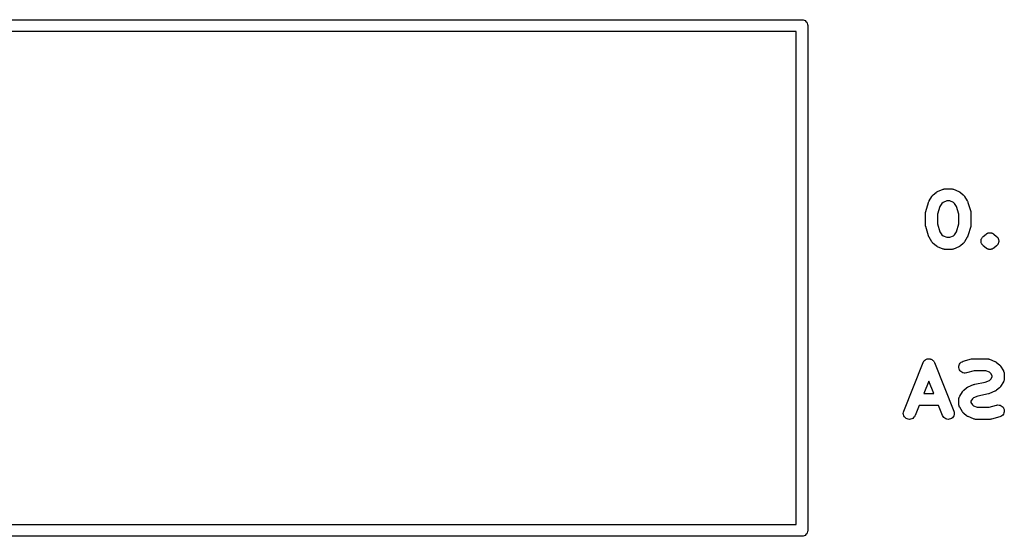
# Model space of a CAD drawing. Extents: x 5.07 to 6.67, y -4.03 to -3.19.
# Tile 13 of 27: x 5.85 to 6.25, y -4.03 to -3.82. Entities that reach past the tile are written whole.
import ezdxf

# ---------------------------------------------------------------- set-up
doc = ezdxf.new("R2010")
doc.units = 0
doc.header["$MEASUREMENT"] = 0
doc.layers.add('BLACK', color=7, linetype='CONTINUOUS')

msp = doc.modelspace()

# ---------------------------------------------------------------- linework, layer by layer
at = {"layer": 'BLACK', "linetype": 'CONTINUOUS'}
for p, q in [((5.56193, -3.82323), (6.16406, -3.82323)), ((6.16406, -3.82323), (6.16417, -3.82322)), ((6.16417, -3.82322), (6.16429, -3.82323)), ((6.16429, -3.82323), (6.16429, -3.82323)), ((6.16429, -3.82323), (6.16464, -3.82326)), ((6.16464, -3.82326), (6.16508, -3.8234)), ((6.16508, -3.8234), (6.16549, -3.82362)), ((6.16549, -3.82362), (6.16585, -3.82391)), ((6.16585, -3.82391), (6.16615, -3.82427)), ((6.16615, -3.82427), (6.16637, -3.82468)), ((6.16181, -3.82795), (5.56417, -3.82795)), ((6.16181, -4.02795), (6.16181, -3.82795)), ((6.16637, -3.82468), (6.1665, -3.82513)), ((6.1665, -3.82513), (6.16655, -3.82559)), ((6.16655, -3.82559), (6.16654, -3.82571)), ((6.16654, -3.82571), (6.16654, -4.0302)), ((6.21914, -3.89291), (6.22139, -3.89197)), ((6.22139, -3.89197), (6.2214, -3.89197)), ((6.2214, -3.89197), (6.2214, -3.89196)), ((6.2214, -3.89196), (6.2214, -3.89196)), ((6.2214, -3.89196), (6.22142, -3.89196)), ((6.22142, -3.89196), (6.22164, -3.89189)), ((6.22164, -3.89189), (6.22186, -3.89183)), ((6.22186, -3.89183), (6.22187, -3.89182)), ((6.22187, -3.89182), (6.22188, -3.89182)), ((6.22188, -3.89182), (6.22211, -3.8918)), ((6.22211, -3.8918), (6.22234, -3.89178)), ((6.22234, -3.89178), (6.22459, -3.89178)), ((6.22459, -3.89178), (6.22459, -3.89178)), ((6.22459, -3.89178), (6.22459, -3.89178)), ((6.22459, -3.89178), (6.22462, -3.89178)), ((6.22459, -3.89178), (6.22459, -3.89178)), ((6.22462, -3.89178), (6.22485, -3.8918)), ((6.22485, -3.8918), (6.22507, -3.89183)), ((6.22507, -3.89183), (6.22508, -3.89183)), ((6.22508, -3.89183), (6.2251, -3.89183)), ((6.2251, -3.89183), (6.22531, -3.8919)), ((6.22531, -3.8919), (6.22553, -3.89197)), ((6.22553, -3.89197), (6.22778, -3.89291)), ((6.21573, -3.89672), (6.21685, -3.89485)), ((6.21685, -3.89485), (6.21687, -3.89482)), ((6.21687, -3.89482), (6.21696, -3.8947)), ((6.21696, -3.8947), (6.21705, -3.89457)), ((6.21705, -3.89457), (6.21711, -3.89451)), ((6.21711, -3.89451), (6.21716, -3.89444)), ((6.21716, -3.89444), (6.21728, -3.89433)), ((6.21728, -3.89433), (6.21739, -3.89422)), ((6.21739, -3.89422), (6.21851, -3.89329)), ((6.21851, -3.89329), (6.21854, -3.89327)), ((6.21854, -3.89327), (6.21863, -3.8932)), ((6.21863, -3.8932), (6.21872, -3.89313)), ((6.21872, -3.89313), (6.21883, -3.89307)), ((6.21883, -3.89307), (6.21894, -3.893)), ((6.21894, -3.893), (6.21904, -3.89296)), ((6.21904, -3.89296), (6.21914, -3.89291)), ((6.22778, -3.89291), (6.22781, -3.89292)), ((6.22781, -3.89292), (6.22791, -3.89297)), ((6.22791, -3.89297), (6.22801, -3.89302)), ((6.22801, -3.89302), (6.22812, -3.89309)), ((6.22812, -3.89309), (6.22823, -3.89315)), ((6.22823, -3.89315), (6.22832, -3.89322)), ((6.22832, -3.89322), (6.22841, -3.89329)), ((6.22841, -3.89329), (6.22954, -3.89422)), ((6.22954, -3.89422), (6.22956, -3.89425)), ((6.22956, -3.89425), (6.22967, -3.89436)), ((6.22967, -3.89436), (6.22978, -3.89446)), ((6.22978, -3.89446), (6.22983, -3.89453)), ((6.22983, -3.89453), (6.22989, -3.89459)), ((6.22989, -3.89459), (6.22998, -3.89472)), ((6.22998, -3.89472), (6.23007, -3.89485)), ((6.23007, -3.89485), (6.23119, -3.89672)), ((6.21435, -3.90103), (6.21548, -3.89728)), ((6.21548, -3.89728), (6.21549, -3.89725)), ((6.21549, -3.89725), (6.21551, -3.8972)), ((6.21551, -3.8972), (6.21552, -3.89716)), ((6.21552, -3.89716), (6.2156, -3.89698)), ((6.2156, -3.89698), (6.21568, -3.89681)), ((6.21568, -3.89681), (6.21571, -3.89677)), ((6.21571, -3.89677), (6.21573, -3.89672)), ((6.2201, -3.89899), (6.21917, -3.9021)), ((6.22086, -3.89774), (6.2201, -3.89899)), ((6.22138, -3.89731), (6.22086, -3.89774)), ((6.22283, -3.8967), (6.22138, -3.89731)), ((6.22409, -3.8967), (6.22283, -3.8967)), ((6.22555, -3.89731), (6.22409, -3.8967)), ((6.22606, -3.89774), (6.22555, -3.89731)), ((6.22682, -3.89899), (6.22606, -3.89774)), ((6.22775, -3.9021), (6.22682, -3.89899)), ((6.23119, -3.89672), (6.23121, -3.89675)), ((6.23121, -3.89675), (6.23123, -3.8968)), ((6.23123, -3.8968), (6.23126, -3.89684)), ((6.23126, -3.89684), (6.23133, -3.89702)), ((6.23133, -3.89702), (6.23141, -3.89719)), ((6.23141, -3.89719), (6.23142, -3.89724)), ((6.23142, -3.89724), (6.23144, -3.89728)), ((6.23144, -3.89728), (6.23257, -3.90103)), ((6.21425, -3.9017), (6.21426, -3.9016)), ((6.21425, -3.90174), (6.21425, -3.9017)), ((6.21425, -3.90643), (6.21425, -3.90174)), ((6.21426, -3.9015), (6.21429, -3.90137)), ((6.21426, -3.9016), (6.21426, -3.9015)), ((6.21429, -3.90137), (6.2143, -3.90123)), ((6.2143, -3.90123), (6.21433, -3.90113)), ((6.21433, -3.90113), (6.21435, -3.90103)), ((6.21917, -3.9021), (6.21917, -3.90606)), ((6.22775, -3.90606), (6.22775, -3.9021)), ((6.23257, -3.90103), (6.23258, -3.90106)), ((6.23258, -3.90106), (6.23259, -3.90116)), ((6.23259, -3.90116), (6.23262, -3.90126)), ((6.23262, -3.90126), (6.23264, -3.9014)), ((6.23264, -3.9014), (6.23266, -3.90154)), ((6.23266, -3.90154), (6.23266, -3.90164)), ((6.23266, -3.90164), (6.23267, -3.90174)), ((6.23267, -3.90174), (6.23267, -3.90643)), ((6.21426, -3.90653), (6.21425, -3.90643)), ((6.21426, -3.90663), (6.21426, -3.90653)), ((6.21428, -3.90676), (6.21426, -3.90663)), ((6.2143, -3.9069), (6.21428, -3.90676)), ((6.21433, -3.907), (6.2143, -3.9069)), ((6.21434, -3.9071), (6.21433, -3.907)), ((6.21435, -3.90713), (6.21434, -3.9071)), ((6.21548, -3.91088), (6.21435, -3.90713)), ((6.21917, -3.90606), (6.2201, -3.90917)), ((6.22682, -3.90917), (6.22775, -3.90606)), ((6.23257, -3.90713), (6.23144, -3.91088)), ((6.23259, -3.90703), (6.23257, -3.90713)), ((6.23262, -3.90694), (6.23259, -3.90703)), ((6.23263, -3.9068), (6.23262, -3.90694)), ((6.23266, -3.90666), (6.23263, -3.9068)), ((6.23267, -3.90646), (6.23266, -3.90656)), ((6.23266, -3.90656), (6.23266, -3.90666)), ((6.23267, -3.90643), (6.23267, -3.90646)), ((6.2155, -3.91093), (6.21548, -3.91088)), ((6.21551, -3.91097), (6.2155, -3.91093)), ((6.21559, -3.91115), (6.21551, -3.91097)), ((6.21566, -3.91133), (6.21559, -3.91115)), ((6.21569, -3.91137), (6.21566, -3.91133)), ((6.21571, -3.91141), (6.21569, -3.91137)), ((6.21573, -3.91144), (6.21571, -3.91141)), ((6.21685, -3.91332), (6.21573, -3.91144)), ((6.2201, -3.90917), (6.22086, -3.91043)), ((6.22086, -3.91043), (6.22138, -3.91086)), ((6.22138, -3.91086), (6.22283, -3.91146)), ((6.22283, -3.91146), (6.22409, -3.91146)), ((6.22409, -3.91146), (6.22555, -3.91086)), ((6.22555, -3.91086), (6.22606, -3.91043)), ((6.22606, -3.91043), (6.22682, -3.90917)), ((6.23119, -3.91144), (6.23007, -3.91332)), ((6.23122, -3.9114), (6.23119, -3.91144)), ((6.23124, -3.91136), (6.23122, -3.9114)), ((6.23132, -3.91118), (6.23124, -3.91136)), ((6.2314, -3.91101), (6.23132, -3.91118)), ((6.23141, -3.91096), (6.2314, -3.91101)), ((6.23143, -3.91092), (6.23141, -3.91096)), ((6.23144, -3.91088), (6.23143, -3.91092)), ((6.23695, -3.91204), (6.23703, -3.91184)), ((6.23703, -3.91184), (6.23705, -3.91182)), ((6.23705, -3.91182), (6.23706, -3.91179)), ((6.23706, -3.91179), (6.23718, -3.91162)), ((6.23718, -3.91162), (6.2373, -3.91144)), ((6.2373, -3.91144), (6.23731, -3.91142)), ((6.23731, -3.91142), (6.23733, -3.9114)), ((6.23733, -3.9114), (6.23748, -3.91125)), ((6.23748, -3.91125), (6.23763, -3.9111)), ((6.23763, -3.9111), (6.23876, -3.91016)), ((6.23876, -3.91016), (6.23878, -3.91014)), ((6.23878, -3.91014), (6.23879, -3.91013)), ((6.23879, -3.91013), (6.2388, -3.91013)), ((6.2388, -3.91013), (6.2389, -3.91006)), ((6.2389, -3.91006), (6.23899, -3.90999)), ((6.23899, -3.90999), (6.23909, -3.90994)), ((6.23909, -3.90994), (6.23919, -3.90987)), ((6.23919, -3.90987), (6.23919, -3.90987)), ((6.23919, -3.90987), (6.2392, -3.90987)), ((6.2392, -3.90987), (6.23931, -3.90982)), ((6.23931, -3.90982), (6.23941, -3.90977)), ((6.23941, -3.90977), (6.23952, -3.90974)), ((6.23952, -3.90974), (6.23963, -3.90969)), ((6.23963, -3.90969), (6.23964, -3.90969)), ((6.23964, -3.90969), (6.23965, -3.90969)), ((6.23965, -3.90969), (6.23976, -3.90967)), ((6.23976, -3.90967), (6.23987, -3.90963)), ((6.23987, -3.90963), (6.23999, -3.90962)), ((6.23999, -3.90962), (6.2401, -3.9096)), ((6.2401, -3.9096), (6.24011, -3.9096)), ((6.24011, -3.9096), (6.24012, -3.9096)), ((6.24012, -3.9096), (6.24024, -3.9096)), ((6.24024, -3.9096), (6.24035, -3.90959)), ((6.24035, -3.90959), (6.24047, -3.9096)), ((6.24047, -3.9096), (6.24058, -3.9096)), ((6.24058, -3.9096), (6.24059, -3.9096)), ((6.24059, -3.9096), (6.2406, -3.9096)), ((6.2406, -3.9096), (6.24071, -3.90963)), ((6.24071, -3.90963), (6.24083, -3.90964)), ((6.24083, -3.90964), (6.24094, -3.90967)), ((6.24094, -3.90967), (6.24105, -3.9097)), ((6.24105, -3.9097), (6.24106, -3.9097)), ((6.24106, -3.9097), (6.24107, -3.9097)), ((6.24107, -3.9097), (6.24118, -3.90975)), ((6.24118, -3.90975), (6.24129, -3.90978)), ((6.24129, -3.90978), (6.24139, -3.90984)), ((6.24139, -3.90984), (6.2415, -3.90988)), ((6.2415, -3.90988), (6.2415, -3.90989)), ((6.2415, -3.90989), (6.24151, -3.90989)), ((6.24151, -3.90989), (6.24161, -3.90995)), ((6.24161, -3.90995), (6.24171, -3.91001)), ((6.24171, -3.91001), (6.2418, -3.91008)), ((6.2418, -3.91008), (6.24189, -3.91015)), ((6.24189, -3.91015), (6.2419, -3.91015)), ((6.2419, -3.91015), (6.24191, -3.91016)), ((6.24191, -3.91016), (6.24303, -3.9111)), ((6.24303, -3.9111), (6.24306, -3.91112)), ((6.24306, -3.91112), (6.24321, -3.91127)), ((6.24321, -3.91127), (6.24336, -3.91143)), ((6.24336, -3.91143), (6.24337, -3.91145)), ((6.24337, -3.91145), (6.24339, -3.91147)), ((6.24339, -3.91147), (6.24351, -3.91165)), ((6.24351, -3.91165), (6.24363, -3.91182)), ((6.24363, -3.91182), (6.24364, -3.91185)), ((6.24364, -3.91185), (6.24365, -3.91187)), ((6.24365, -3.91187), (6.24373, -3.91207)), ((6.21694, -3.91344), (6.21685, -3.91332)), ((6.21703, -3.91357), (6.21694, -3.91344)), ((6.21709, -3.91363), (6.21703, -3.91357)), ((6.21714, -3.9137), (6.21709, -3.91363)), ((6.21725, -3.91381), (6.21714, -3.9137)), ((6.21736, -3.91392), (6.21725, -3.91381)), ((6.21739, -3.91394), (6.21736, -3.91392)), ((6.21851, -3.91488), (6.21739, -3.91394)), ((6.2186, -3.91494), (6.21851, -3.91488)), ((6.21869, -3.91501), (6.2186, -3.91494)), ((6.2188, -3.91507), (6.21869, -3.91501)), ((6.21891, -3.91515), (6.2188, -3.91507)), ((6.21901, -3.91519), (6.21891, -3.91515)), ((6.21911, -3.91525), (6.21901, -3.91519)), ((6.21914, -3.91526), (6.21911, -3.91525)), ((6.22139, -3.9162), (6.21914, -3.91526)), ((6.22778, -3.91526), (6.22553, -3.9162)), ((6.22788, -3.91521), (6.22778, -3.91526)), ((6.22798, -3.91516), (6.22788, -3.91521)), ((6.22809, -3.91509), (6.22798, -3.91516)), ((6.2282, -3.91503), (6.22809, -3.91509)), ((6.22829, -3.91496), (6.2282, -3.91503)), ((6.22838, -3.9149), (6.22829, -3.91496)), ((6.22841, -3.91488), (6.22838, -3.9149)), ((6.22954, -3.91394), (6.22841, -3.91488)), ((6.22964, -3.91383), (6.22954, -3.91394)), ((6.22976, -3.91373), (6.22964, -3.91383)), ((6.22981, -3.91366), (6.22976, -3.91373)), ((6.22987, -3.9136), (6.22981, -3.91366)), ((6.22996, -3.91347), (6.22987, -3.9136)), ((6.23005, -3.91335), (6.22996, -3.91347)), ((6.23007, -3.91332), (6.23005, -3.91335)), ((6.23676, -3.9127), (6.23681, -3.9125)), ((6.23676, -3.91273), (6.23676, -3.9127)), ((6.23676, -3.91276), (6.23676, -3.91273)), ((6.23676, -3.91297), (6.23676, -3.91276)), ((6.23676, -3.91318), (6.23676, -3.91297)), ((6.23676, -3.91321), (6.23676, -3.91318)), ((6.23676, -3.91324), (6.23676, -3.91321)), ((6.2368, -3.91345), (6.23676, -3.91324)), ((6.23684, -3.91366), (6.2368, -3.91345)), ((6.23681, -3.9125), (6.23685, -3.91228)), ((6.23685, -3.91368), (6.23684, -3.91366)), ((6.23685, -3.91228), (6.23686, -3.91226)), ((6.23686, -3.91371), (6.23685, -3.91368)), ((6.23686, -3.91226), (6.23687, -3.91223)), ((6.23694, -3.9139), (6.23686, -3.91371)), ((6.23687, -3.91223), (6.23695, -3.91204)), ((6.23702, -3.9141), (6.23694, -3.9139)), ((6.23703, -3.91413), (6.23702, -3.9141)), ((6.23704, -3.91415), (6.23703, -3.91413)), ((6.23716, -3.91433), (6.23704, -3.91415)), ((6.23727, -3.91451), (6.23716, -3.91433)), ((6.23729, -3.91453), (6.23727, -3.91451)), ((6.23731, -3.91455), (6.23729, -3.91453)), ((6.23746, -3.9147), (6.23731, -3.91455)), ((6.23761, -3.91486), (6.23746, -3.9147)), ((6.23763, -3.91488), (6.23761, -3.91486)), ((6.23876, -3.91582), (6.23763, -3.91488)), ((6.23877, -3.91582), (6.23876, -3.91582)), ((6.23877, -3.91583), (6.23877, -3.91582)), ((6.23887, -3.91589), (6.23877, -3.91583)), ((6.23896, -3.91596), (6.23887, -3.91589)), ((6.23906, -3.91602), (6.23896, -3.91596)), ((6.24168, -3.91598), (6.24158, -3.91604)), ((6.24177, -3.91591), (6.24168, -3.91598)), ((6.24187, -3.91585), (6.24177, -3.91591)), ((6.24188, -3.91584), (6.24187, -3.91584)), ((6.24187, -3.91584), (6.24187, -3.91585)), ((6.24191, -3.91582), (6.24188, -3.91584)), ((6.24303, -3.91488), (6.24191, -3.91582)), ((6.24319, -3.91472), (6.24303, -3.91488)), ((6.24334, -3.91458), (6.24319, -3.91472)), ((6.24335, -3.91455), (6.24334, -3.91458)), ((6.24337, -3.91454), (6.24335, -3.91455)), ((6.24349, -3.91436), (6.24337, -3.91454)), ((6.24361, -3.91418), (6.24349, -3.91436)), ((6.24362, -3.91416), (6.24361, -3.91418)), ((6.24363, -3.91413), (6.24362, -3.91416)), ((6.24372, -3.91394), (6.24363, -3.91413)), ((6.2438, -3.91374), (6.24372, -3.91394)), ((6.24373, -3.91207), (6.24381, -3.91227)), ((6.24381, -3.91371), (6.2438, -3.91374)), ((6.24381, -3.91227), (6.24382, -3.91229)), ((6.24382, -3.91369), (6.24381, -3.91371)), ((6.24382, -3.91229), (6.24383, -3.91232)), ((6.24386, -3.91348), (6.24382, -3.91369)), ((6.24383, -3.91232), (6.24386, -3.91253)), ((6.24386, -3.91253), (6.24391, -3.91274)), ((6.2439, -3.91327), (6.24386, -3.91348)), ((6.24391, -3.91322), (6.2439, -3.91324)), ((6.2439, -3.91324), (6.2439, -3.91327)), ((6.24391, -3.91274), (6.24391, -3.91276)), ((6.24391, -3.91276), (6.24391, -3.91279)), ((6.24391, -3.91279), (6.24391, -3.913)), ((6.24391, -3.913), (6.24391, -3.91322)), ((6.22161, -3.91626), (6.22139, -3.9162)), ((6.22182, -3.91633), (6.22161, -3.91626)), ((6.22184, -3.91633), (6.22182, -3.91633)), ((6.22185, -3.91634), (6.22184, -3.91633)), ((6.22207, -3.91636), (6.22185, -3.91634)), ((6.2223, -3.91639), (6.22207, -3.91636)), ((6.22233, -3.91639), (6.2223, -3.91639)), ((6.22234, -3.91639), (6.22233, -3.91639)), ((6.22233, -3.91639), (6.22233, -3.91639)), ((6.22233, -3.91639), (6.22233, -3.91639)), ((6.22459, -3.91639), (6.22234, -3.91639)), ((6.22481, -3.91636), (6.22459, -3.91639)), ((6.22504, -3.91634), (6.22481, -3.91636)), ((6.22505, -3.91634), (6.22504, -3.91634)), ((6.22506, -3.91634), (6.22505, -3.91634)), ((6.22528, -3.91627), (6.22506, -3.91634)), ((6.2255, -3.91621), (6.22528, -3.91627)), ((6.22552, -3.9162), (6.2255, -3.91621)), ((6.22553, -3.9162), (6.22552, -3.9162)), ((6.22552, -3.9162), (6.22552, -3.9162)), ((6.22552, -3.9162), (6.22552, -3.9162)), ((6.23916, -3.91609), (6.23906, -3.91602)), ((6.23917, -3.91609), (6.23916, -3.91609)), ((6.23916, -3.91609), (6.23916, -3.91609)), ((6.23928, -3.91614), (6.23917, -3.91609)), ((6.23938, -3.91619), (6.23928, -3.91614)), ((6.23949, -3.91623), (6.23938, -3.91619)), ((6.2396, -3.91627), (6.23949, -3.91623)), ((6.23961, -3.91627), (6.2396, -3.91627)), ((6.23961, -3.91628), (6.23961, -3.91627)), ((6.23973, -3.9163), (6.23961, -3.91628)), ((6.23984, -3.91634), (6.23973, -3.9163)), ((6.23995, -3.91635), (6.23984, -3.91634)), ((6.24007, -3.91637), (6.23995, -3.91635)), ((6.24008, -3.91637), (6.24007, -3.91637)), ((6.2402, -3.91637), (6.24008, -3.91637)), ((6.24008, -3.91637), (6.24008, -3.91637)), ((6.24032, -3.91639), (6.2402, -3.91637)), ((6.24043, -3.91637), (6.24032, -3.91639)), ((6.24055, -3.91638), (6.24043, -3.91637)), ((6.24056, -3.91637), (6.24055, -3.91638)), ((6.24057, -3.91637), (6.24056, -3.91637)), ((6.24068, -3.91635), (6.24057, -3.91637)), ((6.24079, -3.91634), (6.24068, -3.91635)), ((6.24091, -3.91631), (6.24079, -3.91634)), ((6.24102, -3.91629), (6.24091, -3.91631)), ((6.24103, -3.91628), (6.24102, -3.91629)), ((6.24104, -3.91628), (6.24103, -3.91628)), ((6.24114, -3.91624), (6.24104, -3.91628)), ((6.24125, -3.91621), (6.24114, -3.91624)), ((6.24136, -3.91615), (6.24125, -3.91621)), ((6.24147, -3.91611), (6.24136, -3.91615)), ((6.24148, -3.9161), (6.24147, -3.9161)), ((6.24147, -3.9161), (6.24147, -3.91611)), ((6.24158, -3.91604), (6.24148, -3.9161)), ((6.20543, -3.98191), (6.2133, -3.96222)), ((6.2133, -3.96222), (6.21331, -3.96219)), ((6.21331, -3.96219), (6.21333, -3.96217)), ((6.21333, -3.96214), (6.21344, -3.96196)), ((6.21333, -3.96217), (6.21333, -3.96214)), ((6.21344, -3.96196), (6.21354, -3.96177)), ((6.21354, -3.96177), (6.21356, -3.96175)), ((6.21356, -3.96175), (6.21357, -3.96173)), ((6.21357, -3.96173), (6.21371, -3.96156)), ((6.21371, -3.96156), (6.21385, -3.9614)), ((6.21385, -3.9614), (6.21387, -3.96138)), ((6.21387, -3.96138), (6.21388, -3.96136)), ((6.21388, -3.96136), (6.21405, -3.96123)), ((6.21405, -3.96123), (6.21422, -3.96109)), ((6.21422, -3.96109), (6.21424, -3.96108)), ((6.21424, -3.96108), (6.21426, -3.96106)), ((6.21426, -3.96106), (6.21445, -3.96097)), ((6.21445, -3.96097), (6.21464, -3.96087)), ((6.21464, -3.96087), (6.21467, -3.96086)), ((6.21467, -3.96086), (6.21469, -3.96085)), ((6.21469, -3.96085), (6.21489, -3.96079)), ((6.21489, -3.96079), (6.2151, -3.96073)), ((6.2151, -3.96073), (6.21513, -3.96072)), ((6.21513, -3.96072), (6.21515, -3.96072)), ((6.21515, -3.96072), (6.21536, -3.9607)), ((6.21536, -3.9607), (6.21558, -3.96068)), ((6.21558, -3.96068), (6.2156, -3.96068)), ((6.2156, -3.96068), (6.21563, -3.96068)), ((6.21563, -3.96068), (6.21584, -3.9607)), ((6.21584, -3.9607), (6.21606, -3.96072)), ((6.21606, -3.96072), (6.21608, -3.96073)), ((6.21608, -3.96073), (6.21611, -3.96073)), ((6.21611, -3.96073), (6.21631, -3.9608)), ((6.21631, -3.9608), (6.21652, -3.96086)), ((6.21652, -3.96086), (6.21654, -3.96087)), ((6.21654, -3.96087), (6.21656, -3.96088)), ((6.21656, -3.96088), (6.21675, -3.96098)), ((6.21675, -3.96098), (6.21694, -3.96108)), ((6.21694, -3.96108), (6.21696, -3.9611)), ((6.21696, -3.9611), (6.21698, -3.96111)), ((6.21698, -3.96111), (6.21715, -3.96125)), ((6.21715, -3.96125), (6.21731, -3.96139)), ((6.21731, -3.96139), (6.21733, -3.96141)), ((6.21733, -3.96141), (6.21735, -3.96142)), ((6.21735, -3.96142), (6.21748, -3.96159)), ((6.21748, -3.96159), (6.21762, -3.96175)), ((6.21762, -3.96175), (6.21763, -3.96178)), ((6.21763, -3.96178), (6.21765, -3.9618)), ((6.21765, -3.9618), (6.21775, -3.96199)), ((6.21775, -3.96199), (6.21785, -3.96218)), ((6.21785, -3.96218), (6.21786, -3.9622)), ((6.21786, -3.9622), (6.21787, -3.96222)), ((6.21787, -3.96222), (6.22574, -3.98191)), ((6.22775, -3.96424), (6.22777, -3.96376)), ((6.22777, -3.96376), (6.22788, -3.9633)), ((6.22788, -3.9633), (6.22807, -3.96286)), ((6.22807, -3.96286), (6.22835, -3.96246)), ((6.22835, -3.96246), (6.2287, -3.96213)), ((6.2287, -3.96213), (6.2291, -3.96188)), ((6.2291, -3.96188), (6.22955, -3.9617)), ((6.22955, -3.9617), (6.23293, -3.96077)), ((6.23293, -3.96077), (6.23296, -3.96076)), ((6.23296, -3.96076), (6.23303, -3.96075)), ((6.23303, -3.96075), (6.23311, -3.96072)), ((6.23311, -3.96072), (6.23327, -3.96071)), ((6.23327, -3.96071), (6.23343, -3.96068)), ((6.23343, -3.96068), (6.23351, -3.96068)), ((6.23351, -3.96068), (6.23358, -3.96068)), ((6.23358, -3.96068), (6.23921, -3.96068)), ((6.23921, -3.96068), (6.23922, -3.96068)), ((6.23922, -3.96068), (6.23922, -3.96068)), ((6.23922, -3.96068), (6.23922, -3.96068)), ((6.23922, -3.96068), (6.23924, -3.96068)), ((6.23924, -3.96068), (6.23947, -3.9607)), ((6.23947, -3.9607), (6.2397, -3.96073)), ((6.2397, -3.96073), (6.23971, -3.96073)), ((6.23971, -3.96073), (6.23972, -3.96073)), ((6.23972, -3.96073), (6.23994, -3.9608)), ((6.23994, -3.9608), (6.24015, -3.96087)), ((6.24015, -3.96087), (6.2424, -3.9618)), ((6.2424, -3.9618), (6.24244, -3.96182)), ((6.24244, -3.96182), (6.24253, -3.96187)), ((6.24253, -3.96187), (6.24264, -3.96191)), ((6.24264, -3.96191), (6.24274, -3.96199)), ((6.24274, -3.96199), (6.24286, -3.96205)), ((6.24286, -3.96205), (6.24294, -3.96212)), ((6.24294, -3.96212), (6.24303, -3.96218)), ((6.24303, -3.96218), (6.24416, -3.96312)), ((6.24416, -3.96312), (6.24418, -3.96314)), ((6.24418, -3.96314), (6.24429, -3.96326)), ((6.24429, -3.96326), (6.24441, -3.96336)), ((6.24441, -3.96336), (6.24446, -3.96343)), ((6.24446, -3.96343), (6.24452, -3.96349)), ((6.24452, -3.96349), (6.2446, -3.96362)), ((6.2446, -3.96362), (6.24469, -3.96375)), ((6.24469, -3.96375), (6.24582, -3.96562)), ((6.22783, -3.96472), (6.22775, -3.96424)), ((6.228, -3.96517), (6.22783, -3.96472)), ((6.22826, -3.96557), (6.228, -3.96517)), ((6.22859, -3.96592), (6.22826, -3.96557)), ((6.22898, -3.9662), (6.22859, -3.96592)), ((6.22941, -3.9664), (6.22898, -3.9662)), ((6.22988, -3.96651), (6.22941, -3.9664)), ((6.23036, -3.96653), (6.22988, -3.96651)), ((6.23083, -3.96645), (6.23036, -3.96653)), ((6.23087, -3.96645), (6.23083, -3.96645)), ((6.23392, -3.9656), (6.23087, -3.96645)), ((6.23872, -3.9656), (6.23392, -3.9656)), ((6.24017, -3.9662), (6.23872, -3.9656)), ((6.24069, -3.96664), (6.24017, -3.9662)), ((6.24125, -3.96757), (6.24069, -3.96664)), ((6.24125, -3.96808), (6.24125, -3.96757)), ((6.24582, -3.96562), (6.24584, -3.96565)), ((6.24584, -3.96565), (6.2459, -3.9658)), ((6.2459, -3.9658), (6.24598, -3.96595)), ((6.24598, -3.96595), (6.246, -3.96602)), ((6.246, -3.96602), (6.24603, -3.96609)), ((6.24603, -3.96609), (6.24607, -3.96625)), ((6.24607, -3.96625), (6.24612, -3.96641)), ((6.24612, -3.96641), (6.24613, -3.96648)), ((6.24613, -3.96648), (6.24615, -3.96655)), ((6.24615, -3.96655), (6.24615, -3.96672)), ((6.24615, -3.96672), (6.24617, -3.96689)), ((6.24617, -3.96689), (6.24617, -3.96876)), ((6.21559, -3.96976), (6.2136, -3.97474)), ((6.21758, -3.97474), (6.21559, -3.96976)), ((6.23151, -3.97211), (6.23376, -3.97118)), ((6.23376, -3.97118), (6.23379, -3.97116)), ((6.23379, -3.97116), (6.234, -3.9711)), ((6.234, -3.9711), (6.23421, -3.97104)), ((6.23421, -3.97104), (6.23848, -3.97015)), ((6.23848, -3.97015), (6.24017, -3.96945)), ((6.24017, -3.96945), (6.24069, -3.96901)), ((6.24069, -3.96901), (6.24125, -3.96808)), ((6.24582, -3.97003), (6.24469, -3.9719)), ((6.24589, -3.96988), (6.24582, -3.97003)), ((6.24597, -3.96973), (6.24589, -3.96988)), ((6.24599, -3.96966), (6.24597, -3.96973)), ((6.24602, -3.96959), (6.24599, -3.96966)), ((6.24606, -3.96943), (6.24602, -3.96959)), ((6.24611, -3.96927), (6.24606, -3.96943)), ((6.24612, -3.9692), (6.24611, -3.96927)), ((6.24614, -3.96913), (6.24612, -3.9692)), ((6.24615, -3.96896), (6.24614, -3.96913)), ((6.24617, -3.9688), (6.24615, -3.96896)), ((6.24617, -3.96876), (6.24617, -3.9688)), ((6.2136, -3.97474), (6.21758, -3.97474)), ((6.2281, -3.97593), (6.22922, -3.97406)), ((6.22922, -3.97406), (6.22924, -3.97403)), ((6.22924, -3.97403), (6.22934, -3.9739)), ((6.22934, -3.9739), (6.22942, -3.97378)), ((6.22942, -3.97378), (6.22948, -3.97371)), ((6.22948, -3.97371), (6.22953, -3.97365)), ((6.22953, -3.97365), (6.22965, -3.97354)), ((6.22965, -3.97354), (6.22976, -3.97343)), ((6.22976, -3.97343), (6.23088, -3.9725)), ((6.23088, -3.9725), (6.23091, -3.97247)), ((6.23091, -3.97247), (6.231, -3.97241)), ((6.231, -3.97241), (6.23109, -3.97234)), ((6.23109, -3.97234), (6.2312, -3.97228)), ((6.2312, -3.97228), (6.23131, -3.97221)), ((6.23131, -3.97221), (6.23141, -3.97217)), ((6.23141, -3.97217), (6.23151, -3.97211)), ((6.23544, -3.97581), (6.23375, -3.97651)), ((6.23971, -3.97492), (6.23544, -3.97581)), ((6.23992, -3.97486), (6.23971, -3.97492)), ((6.24012, -3.9748), (6.23992, -3.97486)), ((6.24015, -3.97478), (6.24012, -3.9748)), ((6.2424, -3.97385), (6.24015, -3.97478)), ((6.2425, -3.97379), (6.2424, -3.97385)), ((6.24261, -3.97375), (6.2425, -3.97379)), ((6.24271, -3.97368), (6.24261, -3.97375)), ((6.24283, -3.97362), (6.24271, -3.97368)), ((6.24291, -3.97355), (6.24283, -3.97362)), ((6.24301, -3.97349), (6.24291, -3.97355)), ((6.24303, -3.97346), (6.24301, -3.97349)), ((6.24416, -3.97253), (6.24303, -3.97346)), ((6.24427, -3.97242), (6.24416, -3.97253)), ((6.24438, -3.97231), (6.24427, -3.97242)), ((6.24444, -3.97225), (6.24438, -3.97231)), ((6.2445, -3.97218), (6.24444, -3.97225)), ((6.24458, -3.97205), (6.2445, -3.97218)), ((6.24468, -3.97193), (6.24458, -3.97205)), ((6.24469, -3.9719), (6.24468, -3.97193)), ((6.21163, -3.97966), (6.21, -3.98374)), ((6.21954, -3.97966), (6.21163, -3.97966)), ((6.22118, -3.98374), (6.21954, -3.97966)), ((6.22775, -3.97716), (6.22777, -3.977)), ((6.22775, -3.9772), (6.22775, -3.97716)), ((6.22775, -3.97907), (6.22775, -3.9772)), ((6.22777, -3.97924), (6.22775, -3.97907)), ((6.22777, -3.977), (6.22778, -3.97683)), ((6.22777, -3.97941), (6.22777, -3.97924)), ((6.22779, -3.97948), (6.22777, -3.97941)), ((6.22778, -3.97683), (6.22779, -3.97676)), ((6.22779, -3.97676), (6.2278, -3.97669)), ((6.2278, -3.97955), (6.22779, -3.97948)), ((6.2278, -3.97669), (6.22785, -3.97653)), ((6.22784, -3.97971), (6.2278, -3.97955)), ((6.22788, -3.97987), (6.22784, -3.97971)), ((6.22785, -3.97653), (6.22789, -3.97637)), ((6.22789, -3.97637), (6.22793, -3.9763)), ((6.22793, -3.9763), (6.22795, -3.97623)), ((6.22795, -3.97623), (6.22803, -3.97608)), ((6.22803, -3.97608), (6.2281, -3.97593)), ((6.23323, -3.97695), (6.23267, -3.97788)), ((6.23267, -3.97788), (6.23267, -3.97839)), ((6.23267, -3.97839), (6.23323, -3.97932)), ((6.23375, -3.97651), (6.23323, -3.97695)), ((6.23323, -3.97932), (6.23375, -3.97976)), ((6.23375, -3.97976), (6.2352, -3.98036)), ((6.24, -3.98036), (6.24305, -3.97951)), ((6.24305, -3.97951), (6.24308, -3.97951)), ((6.24308, -3.97951), (6.24356, -3.97943)), ((6.24356, -3.97943), (6.24404, -3.97945)), ((6.24404, -3.97945), (6.2445, -3.97956)), ((6.2445, -3.97956), (6.24494, -3.97976)), ((6.24494, -3.97976), (6.24533, -3.98004)), ((6.20525, -3.98285), (6.20529, -3.98237)), ((6.2053, -3.98333), (6.20525, -3.98285)), ((6.20529, -3.98237), (6.20543, -3.98191)), ((6.20545, -3.98378), (6.2053, -3.98333)), ((6.20568, -3.98421), (6.20545, -3.98378)), ((6.20998, -3.98377), (6.20976, -3.98419)), ((6.21, -3.98374), (6.20998, -3.98377)), ((6.2214, -3.98416), (6.22118, -3.98374)), ((6.22586, -3.98336), (6.22571, -3.98382)), ((6.22574, -3.98191), (6.22576, -3.98194)), ((6.22576, -3.98194), (6.22588, -3.9824)), ((6.22592, -3.98288), (6.22586, -3.98336)), ((6.22588, -3.9824), (6.22592, -3.98288)), ((6.22791, -3.97994), (6.22788, -3.97987)), ((6.22793, -3.98001), (6.22791, -3.97994)), ((6.22801, -3.98016), (6.22793, -3.98001)), ((6.22808, -3.98031), (6.22801, -3.98016)), ((6.2281, -3.98034), (6.22808, -3.98031)), ((6.22922, -3.98221), (6.2281, -3.98034)), ((6.22932, -3.98234), (6.22922, -3.98221)), ((6.2294, -3.98247), (6.22932, -3.98234)), ((6.22946, -3.98253), (6.2294, -3.98247)), ((6.22951, -3.9826), (6.22946, -3.98253)), ((6.22963, -3.9827), (6.22951, -3.9826)), ((6.22973, -3.98282), (6.22963, -3.9827)), ((6.22976, -3.98284), (6.22973, -3.98282)), ((6.23088, -3.98378), (6.22976, -3.98284)), ((6.23098, -3.98384), (6.23088, -3.98378)), ((6.2352, -3.98036), (6.24, -3.98036)), ((6.24557, -3.9835), (6.24522, -3.98383)), ((6.24533, -3.98004), (6.24566, -3.98039)), ((6.24585, -3.9831), (6.24557, -3.9835)), ((6.24566, -3.98039), (6.24591, -3.98079)), ((6.24604, -3.98266), (6.24585, -3.9831)), ((6.24591, -3.98079), (6.24608, -3.98124)), ((6.24615, -3.9822), (6.24604, -3.98266)), ((6.24608, -3.98124), (6.24616, -3.98172)), ((6.24616, -3.98172), (6.24615, -3.9822)), ((6.20598, -3.98457), (6.20568, -3.98421)), ((6.20636, -3.98488), (6.20598, -3.98457)), ((6.20678, -3.9851), (6.20636, -3.98488)), ((6.20724, -3.98524), (6.20678, -3.9851)), ((6.20772, -3.98528), (6.20724, -3.98524)), ((6.2082, -3.98523), (6.20772, -3.98528)), ((6.20866, -3.98509), (6.2082, -3.98523)), ((6.20908, -3.98487), (6.20866, -3.98509)), ((6.20945, -3.98456), (6.20908, -3.98487)), ((6.20976, -3.98419), (6.20945, -3.98456)), ((6.2217, -3.98454), (6.2214, -3.98416)), ((6.22206, -3.98485), (6.2217, -3.98454)), ((6.22248, -3.98508), (6.22206, -3.98485)), ((6.22294, -3.98523), (6.22248, -3.98508)), ((6.22342, -3.98528), (6.22294, -3.98523)), ((6.2239, -3.98524), (6.22342, -3.98528)), ((6.22436, -3.98511), (6.2239, -3.98524)), ((6.22479, -3.9849), (6.22436, -3.98511)), ((6.22516, -3.9846), (6.22479, -3.9849)), ((6.22548, -3.98423), (6.22516, -3.9846)), ((6.22571, -3.98382), (6.22548, -3.98423)), ((6.23106, -3.98391), (6.23098, -3.98384)), ((6.23117, -3.98397), (6.23106, -3.98391)), ((6.23128, -3.98405), (6.23117, -3.98397)), ((6.23138, -3.98409), (6.23128, -3.98405)), ((6.23148, -3.98414), (6.23138, -3.98409)), ((6.23151, -3.98416), (6.23148, -3.98414)), ((6.23376, -3.98509), (6.23151, -3.98416)), ((6.23398, -3.98516), (6.23376, -3.98509)), ((6.2342, -3.98523), (6.23398, -3.98516)), ((6.23421, -3.98523), (6.2342, -3.98523)), ((6.23422, -3.98523), (6.23421, -3.98523)), ((6.23445, -3.98526), (6.23422, -3.98523)), ((6.23467, -3.98528), (6.23445, -3.98526)), ((6.2347, -3.98528), (6.23467, -3.98528)), ((6.23471, -3.98528), (6.2347, -3.98528)), ((6.2347, -3.98528), (6.2347, -3.98528)), ((6.2347, -3.98528), (6.2347, -3.98528)), ((6.24033, -3.98528), (6.23471, -3.98528)), ((6.24041, -3.98528), (6.24033, -3.98528)), ((6.24048, -3.98528), (6.24041, -3.98528)), ((6.24065, -3.98525), (6.24048, -3.98528)), ((6.24081, -3.98524), (6.24065, -3.98525)), ((6.24088, -3.98521), (6.24081, -3.98524)), ((6.24096, -3.9852), (6.24088, -3.98521)), ((6.24099, -3.98519), (6.24096, -3.9852)), ((6.24437, -3.98426), (6.24099, -3.98519)), ((6.24481, -3.98408), (6.24437, -3.98426)), ((6.24522, -3.98383), (6.24481, -3.98408)), ((5.46181, -4.02795), (6.16181, -4.02795)), ((6.16615, -4.03163), (6.16585, -4.03199)), ((6.16637, -4.03122), (6.16615, -4.03163)), ((6.1665, -4.03078), (6.16637, -4.03122)), ((6.16654, -4.03043), (6.1665, -4.03078)), ((6.16654, -4.0302), (6.16655, -4.03031)), ((6.16655, -4.03031), (6.16654, -4.03043)), ((6.16406, -4.03268), (5.45956, -4.03268)), ((6.16417, -4.03269), (6.16406, -4.03268)), ((6.16464, -4.03264), (6.16417, -4.03269)), ((6.16508, -4.03251), (6.16464, -4.03264)), ((6.16549, -4.03229), (6.16508, -4.03251)), ((6.16585, -4.03199), (6.16549, -4.03229))]:
    msp.add_line(p, q, dxfattribs=at)

doc.saveas('drawing.dxf')
